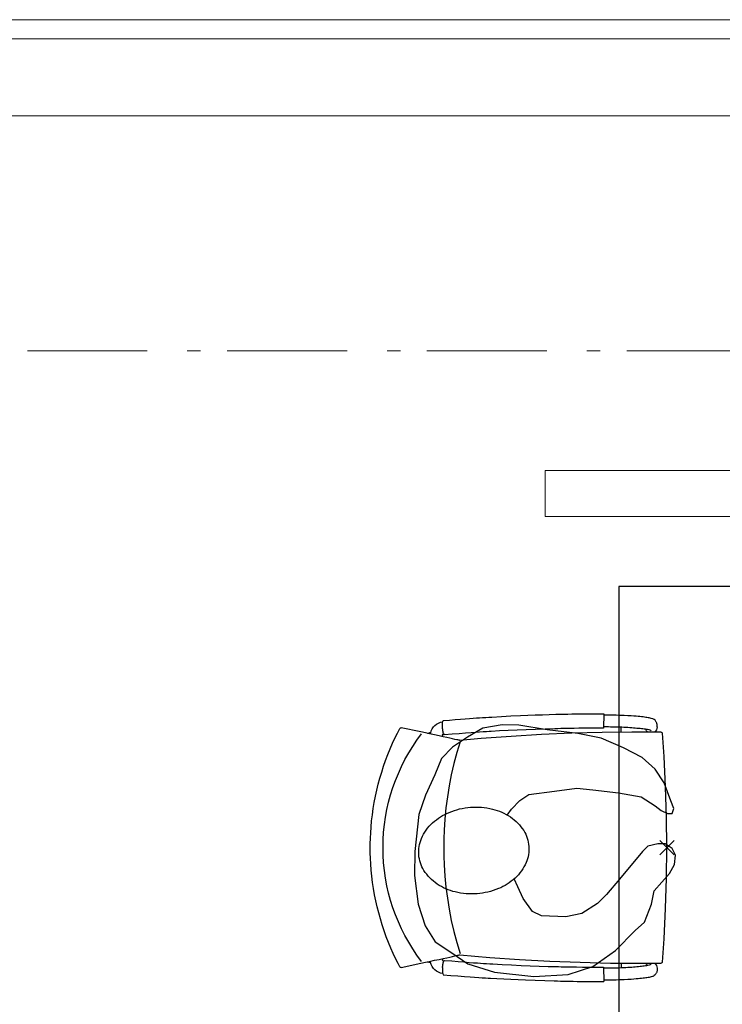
# Model space of a CAD drawing. Header units: millimetres. Extents: x -46954 to 169732, y -26853 to 94136.
# Tile 89 of 174: x -24858 to -23392, y 81109 to 83162. Entities that reach past the tile are written whole.
import ezdxf

# ---------------------------------------------------------------- set-up
doc = ezdxf.new("R2010")
doc.units = ezdxf.units.MM
doc.header["$LTSCALE"] = 400
doc.header["$PDMODE"] = 3
doc.header["$PDSIZE"] = 15
doc.linetypes.add('STYLE_06', pattern=[1.041641, 0.625, -0.208282, 0.069427, -0.138931])
doc.layers.add('Buitenkozijnen', color=140, linetype='Continuous', lineweight=15)
doc.layers.add('None', color=7, linetype='Continuous', lineweight=9)
for name, color, linetype in [('co2-1-n-1-0-8_ip0', 7, 'Continuous'), ('inr', 4, 'Continuous'), ('symbol', 1, 'Continuous')]:
    doc.layers.add(name, color=color, linetype=linetype)

# ---------------------------------------------------------------- blocks, each defined once
blk = doc.blocks.new('*U1307')
at = {"layer": 'Buitenkozijnen', "color": 140, "linetype": 'Continuous', "lineweight": 15}
for points in [[(51601.1, -5040), (51601.1, 28036)], [(51601.1, -5040), (51601.1, 28036), (51641.1, 28036), (51641.1, -5040)], [(51601.1, -5040), (51601.1, 28036), (51641.1, 28036), (51641.1, -5040)], [(51641.1, -5040), (51641.1, 28036)]]:
    blk.add_lwpolyline(points, close=True, dxfattribs=at)
blk = doc.blocks.new('co2-1-n-1-0-8_b2')
for p, q in [((-251.5, -20.3), (-255.8, -20.3)), ((251.5, -20.3), (255.8, -20.3)), ((-249.1, -132.2), (-279.1, -131.7)), ((-251.6, -131.7), (-251.6, -132.2)), ((251.6, -131.7), (251.6, -132.2)), ((-220.5, -431.4), (-220.7, -431.4)), ((220.7, -431.4), (220.5, -431.4)), ((-231.5, -468.8), (-234.2, -468.3)), ((234.4, -468), (231.4, -468.6)), ((236.7, -493), (239.1, -492.6)), ((-239.3, -492.8), (-236.8, -493.3)), ((-250, -554.2), (-241.1, -513.2)), ((241.1, -513.2), (250, -554.2))]:
    blk.add_line(p, q)
at = {"flags": 128}
for points in [[(-238.5, -9.5), (-189.8, -6), (-126.6, -2.7), (-63.3, -0.7), (0, 0)], [(0, 0), (63.3, -0.7), (126.6, -2.7), (189.8, -6), (238.5, -9.5)], [(-255.8, -20.3), (-257.1, -20.4), (-258.3, -20.7), (-259.5, -21.1), (-260.7, -21.6), (-261.9, -22.1), (-263, -22.8), (-264.1, -23.6), (-265.4, -24.8), (-266.8, -26.5), (-267.8, -28.1), (-268.4, -29.4), (-268.8, -30.4), (-269.5, -32.8), (-270, -34.9), (-270.5, -37.1), (-270.9, -39.4), (-271.3, -41.9), (-271.6, -44.3), (-272, -46.9), (-272.4, -49.7), (-272.7, -52.9), (-273.1, -56.4), (-273.5, -60.3), (-273.8, -64.4), (-274.2, -69.1), (-274.6, -74.7), (-275, -81.4), (-275.4, -89.2), (-275.8, -98.1), (-276, -105.6), (-276.2, -113.7), (-276.3, -122.4), (-276.4, -131.8)], [(-223.6, -431.8), (-228.8, -369.6), (-233.1, -307.4), (-236.5, -244.1), (-239, -180.9), (-240.5, -117.6), (-241, -54.2), (-240.8, -12)], [(240.8, -12), (240.9, -73.4), (240.1, -134.8), (238.4, -198.1), (235.7, -261.3), (232, -324.6), (227.4, -387.7), (223.6, -431.8)], [(255.8, -20.3), (257.1, -20.4), (258.3, -20.7), (259.5, -21.1), (260.7, -21.6), (261.9, -22.1), (263, -22.8), (264.1, -23.6), (265.4, -24.8), (266.8, -26.5), (267.8, -28.1), (268.4, -29.4), (268.8, -30.4), (269.5, -32.8), (270, -34.9), (270.5, -37.1), (270.9, -39.4), (271.3, -41.9), (271.6, -44.3), (272, -46.9), (272.4, -49.7), (272.7, -52.9), (273.1, -56.4), (273.5, -60.3), (273.8, -64.4), (274.2, -69.1), (274.6, -74.7), (275, -81.4), (275.4, -89.2), (275.8, -98.1), (276, -105.6), (276.2, -113.7), (276.3, -122.4), (276.4, -131.8)], [(-240.5, -95.2), (-241.5, -95.2), (-243, -95.2), (-244.8, -95.2), (-246.8, -95.2), (-248.9, -95.3), (-251, -95.3)], [(240.7, -95.2), (241.5, -95.2), (243, -95.2), (244.8, -95.2), (246.8, -95.2), (248.9, -95.3), (250.8, -95.3)], [(-250, -468), (-253.3, -468.2), (-255.6, -468.2), (-257.8, -468.2), (-259.7, -468), (-261.4, -467.8), (-262.7, -467.5), (-264.9, -466.6), (-266.3, -450.4), (-267.4, -435.8), (-268.5, -422.4), (-269.3, -410.3), (-270, -401), (-270.6, -392.6), (-271.1, -385.1), (-271.5, -378.5), (-271.8, -372.8), (-272.1, -368), (-272.9, -354.6), (-273.7, -340.4), (-274.5, -325.4), (-275.2, -310.1), (-275.8, -294.9), (-276.6, -274.8), (-277.3, -254.8), (-277.8, -234.9), (-278, -228.3), (-278.2, -221.8), (-278.3, -215.3), (-278.4, -208.9), (-278.5, -202.3), (-278.7, -195.2), (-278.8, -187.2), (-278.9, -178.1), (-279, -168.1), (-279.1, -157), (-279.1, -144.8), (-279.1, -131.7)], [(-250, -468), (-248.5, -467.9), (-246.1, -467.6), (-243.8, -467.2), (-241.7, -466.8), (-239.8, -466.3), (-238.2, -465.8), (-237, -465.2), (-235, -464), (-236.3, -448.9), (-237.4, -435.5), (-238.3, -423.4), (-239.1, -412.6), (-239.8, -403.2), (-240.3, -395.1), (-240.8, -388.6), (-241.2, -382.4), (-241.6, -376), (-242, -369.6), (-242.4, -363.2), (-243.5, -343.6), (-244.5, -323.8), (-245.4, -304), (-246.2, -285.1), (-246.9, -266.1), (-247.5, -247.9), (-247.9, -231.1), (-248, -226.2), (-248.2, -220.5), (-248.3, -213.9), (-248.5, -206.4), (-248.6, -197.9), (-248.8, -188.5), (-248.9, -176.2), (-249, -162.7), (-249.1, -147.9), (-249.1, -132.2)], [(249.1, -132.2), (249.1, -146.9), (249, -160.6), (248.9, -172.9), (248.8, -183.9), (248.7, -193.5), (248.5, -201.8), (248.4, -208.3), (248.3, -214.7), (248.2, -221.1), (248, -227.6), (247.9, -234.1), (247.3, -253.9), (246.6, -273.8), (245.9, -293.6), (245, -312.5), (244.1, -331.4), (243.2, -349.5), (242.2, -366.2), (241.9, -371), (241.5, -376.6), (241.1, -383.1), (240.6, -390.6), (240.1, -398.9), (239.4, -408.1), (238.5, -420.2), (237.5, -433.4), (236.4, -447.9), (235, -464), (237, -465.2), (238.2, -465.8), (239.8, -466.3), (241.7, -466.8), (243.8, -467.2), (246.1, -467.6), (248.5, -467.9), (250, -468)], [(250, -468), (253.3, -468.2), (255.6, -468.2), (257.8, -468.2), (259.7, -468), (261.4, -467.8), (262.7, -467.5), (263.7, -467.1), (265, -466.1), (266, -453.4), (267, -441.6), (267.8, -430.7), (268.6, -420.8), (269.2, -412), (269.8, -404.1), (270.3, -397.1), (270.7, -390.6), (271.1, -384.3), (271.5, -377.9), (271.9, -371.5), (272.3, -365), (273.4, -345.2), (274.5, -325.3), (275.4, -305.3), (276, -290.1), (276.6, -274.8), (277.1, -259.7), (277.6, -245.3), (277.9, -231.9), (278, -226.9), (278.2, -221.2), (278.3, -214.5), (278.5, -206.9), (278.6, -198.4), (278.7, -188.9), (278.9, -176.5), (279, -162.9), (279.1, -148), (279.1, -131.7), (249.1, -132.2)], [(-241.1, -513.2), (-239, -503.7), (-237.1, -494.8), (-234.9, -484.6), (-232.9, -475.3), (-231.1, -466.9), (-229.4, -459.3), (-228, -452.7), (-226.8, -447), (-225.7, -442.2), (-224.9, -438.4)], [(-224.9, -438.4), (-224.4, -436.2), (-224.1, -434.5), (-223.8, -433.2), (-223.6, -432.5)], [(-223.7, -432.8), (-223.7, -432.8), (-223.6, -432.5)], [(-223.6, -431.7), (-223.6, -431.7), (-223.6, -431.8)], [(0, -465.5), (-18.1, -465.2), (-36.1, -464.6), (-59.3, -463.1), (-82.5, -460.9), (-105.6, -457.9), (-128.5, -454.2), (-151.9, -449.7), (-175, -444.4), (-197.9, -438.3), (-220.5, -431.4)], [(220.5, -431.4), (198.1, -438.3), (175.3, -444.3), (152.1, -449.7), (128.5, -454.2), (105.7, -457.9), (82.8, -460.8), (59.5, -463.1), (36.1, -464.6), (18.1, -465.2), (0, -465.5)], [(223.6, -431.8), (223.6, -431.7), (223.6, -431.7)], [(223.6, -432.5), (223.6, -432.5), (223.7, -432.8)], [(223.6, -432.5), (223.7, -432.8), (224, -434), (224.4, -435.9), (224.9, -438.4)], [(224.9, -438.4), (225.7, -442.2), (226.8, -447), (228, -452.7), (229.4, -459.3), (231.1, -466.8), (232.9, -475.2), (234.9, -484.6), (237.1, -494.8), (239, -503.7), (241.1, -513.2)], [(-248.6, -556.9), (-241.7, -560.6), (-230.9, -566), (-220.5, -570.8), (-209.7, -575.6), (-197.7, -580.6), (-185.6, -585.3), (-173.3, -589.7), (-161, -593.7), (-148.6, -597.5), (-136.1, -601), (-123.5, -604.2), (-110.8, -607), (-98.1, -609.6), (-85.4, -611.8), (-72.6, -613.8), (-59.7, -615.4), (-46.8, -616.7), (-33.9, -617.7), (-22.6, -618.2), (-10.7, -618.6), (0, -618.7)], [(0, -618.7), (7.7, -618.6), (19.8, -618.3), (31.2, -617.8), (42.9, -617), (55.8, -615.8), (68.7, -614.3), (81.5, -612.4), (94.3, -610.3), (107, -607.8), (119.7, -605.1), (132.3, -602), (144.8, -598.6), (157.2, -594.9), (169.5, -590.9), (181.8, -586.7), (194, -582.1), (206, -577.2), (217.9, -572), (228.2, -567.2), (238.9, -562), (248.7, -556.9)]]:
    blk.add_lwpolyline(points, dxfattribs=at)
for centre, radius, start, end in [((-251.5, -32.8), 12.5, 31.8812, 90), ((-238.3, -12), 2.5, 94.5665, 179.4807), ((238.3, -12), 2.5, 0.5193, 85.4335), ((251.5, -32.8), 12.5, 90, 148.1188), ((-251.5, -32.8), 12.5, 293.1463, 327.6578), ((251.5, -32.8), 12.5, 212.3422, 246.8537), ((-226.1, -432), 2.5, 341.6817, 5.2297), ((-226.1, -431.9), 2.5, 347.791, 5.2276), ((226.1, -431.9), 2.5, 174.7724, 192.209), ((226.1, -432), 2.5, 174.778, 187.1445), ((226.1, -432), 2.5, 187.1548, 198.3185), ((-233.6, -464.5), 28.8, 186.1005, 258.5426), ((-233.7, -464.5), 3.77, 192.8865, 261.7566), ((234, -464.6), 3.4, 276.6537, 346.9286), ((234, -464.6), 28.4, 280.3578, 354.0057), ((-166.7, -477.3), 75, 191.7314, 197.3164), ((166.7, -477.3), 75, 342.6747, 348.4513), ((0.2, -200.9), 391.2, 232.6355, 269.9709), ((-0.2, -200.9), 391.2, 270.0307, 307.3629), ((-247.5, -554.8), 2.5, 167.791, 242.1608), ((247.5, -554.8), 2.5, 297.8392, 12.209)]:
    blk.add_arc(centre, radius, start, end)
for points in [[(-243.3, -32.8), (-243.7, -32.8), (-244.1, -33.5), (-245, -36.2), (-245.5, -38.1), (-246.4, -43.2), (-246.9, -46.3), (-247.8, -53.6), (-248.3, -57.8), (-249.1, -67), (-249.5, -72), (-250.2, -82.7), (-250.6, -88.4), (-251.1, -100.3), (-251.3, -106.4), (-251.5, -118.9), (-251.6, -125.3), (-251.6, -131.7)], [(243.3, -32.8), (243.7, -32.8), (244.1, -33.5), (245, -36.2), (245.5, -38.1), (246.4, -43.2), (246.9, -46.3), (247.8, -53.6), (248.3, -57.8), (249.1, -67), (249.5, -72), (250.2, -82.7), (250.6, -88.4), (251.1, -100.3), (251.3, -106.4), (251.5, -118.9), (251.6, -125.3), (251.6, -131.7)]]:
    blk.add_open_spline(points, degree=3, knots=[0, 0, 0, 0, 0.125, 0.125, 0.25, 0.25, 0.375, 0.375, 0.5, 0.5, 0.625, 0.625, 0.75, 0.75, 0.875, 0.875, 0.9994014, 0.9994014, 0.9994014, 0.9994014])
at = {"layer": 'co2-1-n-1-0-8_ip0'}
blk.add_point((0, 0), dxfattribs=at)
blk = doc.blocks.new('symb-ps03_b2')
blk.add_lwpolyline([(82.2, -333.7), (93.5, -323.3), (109.6, -304.5), (119.8, -284.7), (121.3, -230.8), (122.5, -183.8), (115.8, -150.4), (104.2, -98.4), (90.8, -52.2), (69, -24.8), (57.7, -13.2), (50.2, -0.9), (49.4, 8.5), (59.4, 13), (75.8, 8.9), (114.7, -1.3), (145.3, -16.6), (172.1, -41.1), (196.4, -77.8), (221.1, -122.2), (235.7, -169.2), (249.9, -232.3), (265.9, -290), (270.3, -324.8), (267.4, -365.4), (252.2, -399.3), (234.6, -432.8), (213.5, -457.5), (181.2, -475.4), (141, -499), (102.8, -516.9), (26.9, -533.5), (-23.3, -539.3), (-83.1, -537.5), (-129.9, -527.7), (-165.1, -510.7), (-191.8, -478.7), (-217.7, -447.5), (-240.8, -394), (-258.1, -313.4), (-261.7, -241.7), (-250.8, -189), (-222, -138.3), (-185.2, -93.4), (-169.5, -72.2), (-133.8, -53.9), (-107.1, -45.7), (-74.5, -10), (-56.5, 2.3), (-37.5, 6.7), (-23, 0.8), (-11.7, -12.6), (-10.5, -27.9), (-13.2, -49.2), (-22.6, -61.1), (-75.1, -114.5), (-104.5, -144.9), (-120.7, -165.7), (-138.4, -200.3), (-141.8, -234.1), (-134.6, -284.5), (-123.4, -302.1), (-94.4, -318.8), (-69, -327.2), (-51.7, -333)])
blk.add_lwpolyline([(-74.5, -413.3, 0.078796), (-66.1, -458.3, 0.088041), (-45.7, -493.9, 0.105312), (-14.5, -518.5, 0.121926), (19.1, -525.8, 0.121926), (52.3, -516.6, 0.105312), (82.1, -490.3, 0.088041), (100.3, -453.5, 0.078796), (106.2, -408.2, 0.078796), (97.7, -363.2, 0.088041), (77.4, -327.6, 0.105312), (46.2, -303, 0.121926), (12.5, -295.7, 0.121926), (-20.6, -304.9, 0.105312), (-50.4, -331.2, 0.088041), (-68.6, -368, 0.078796)], format="xyb", close=True)

msp = doc.modelspace()

# ---------------------------------------------------------------- linework, layer by layer
at = {"linetype": 'Continuous', "lineweight": 0, "flags": 128}
msp.add_lwpolyline([(-44707.73324, 69211.61338), (-44707.73324, 82961.39674), (-6950.64948, 82960.92854), (-6950.64948, 74197.93624), (-17757.73324, 74197.93624), (-17757.73324, 69211.61338), (-36160.7076, 69211.61338), (-36160.7076, 74173.70884), (-41157.73324, 74211.58002), (-41157.73324, 69211.61338), (-44707.73324, 69211.61338)], dxfattribs=at)
at = {"layer": 'Buitenkozijnen', "color": 43, "linetype": 'Continuous', "lineweight": 9}
msp.add_line((-44707.73324, 82961.39674), (-6917.73324, 82961.39674), dxfattribs=at)
at = {"layer": 'inr'}
msp.add_lwpolyline([(-23607.73324, 81979.957), (-23607.73324, 79579.957), (-22607.73324, 79579.957), (-22607.73324, 81979.957)], close=True, dxfattribs=at)
at = {"layer": 'None', "color": 43, "linetype": 'STYLE_06', "lineweight": 9}
msp.add_line((-46507.5204, 82471.57274), (-5307.57324, 82471.57274), dxfattribs=at)
at = {"layer": 'symbol', "linetype": 'Continuous', "lineweight": 0}
msp.add_lwpolyline([(-23761.49655, 82126.17652), (-23761.49655, 82221.57274), (-22453.96992, 82221.57274), (-22453.96992, 82126.17652)], close=True, dxfattribs=at)

# ---------------------------------------------------------------- block references
at = {"layer": 'Buitenkozijnen', "color": 7, "rotation": 90}
msp.add_blockref('*U1307', (-4057.73324, 31520.51338), dxfattribs=at)
at = {"layer": 'inr', "xscale": -1, "rotation": 270}
msp.add_blockref('co2-1-n-1-0-8_b2', (-23507.73324, 81435.63754), dxfattribs=at)
at = {"layer": 'symbol', "linetype": 'Continuous', "lineweight": 0, "xscale": -1, "rotation": 275.9861084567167}
msp.add_blockref('symb-ps03_b2', (-23500.32161, 81456.71426), dxfattribs=at)

doc.saveas('drawing.dxf')
